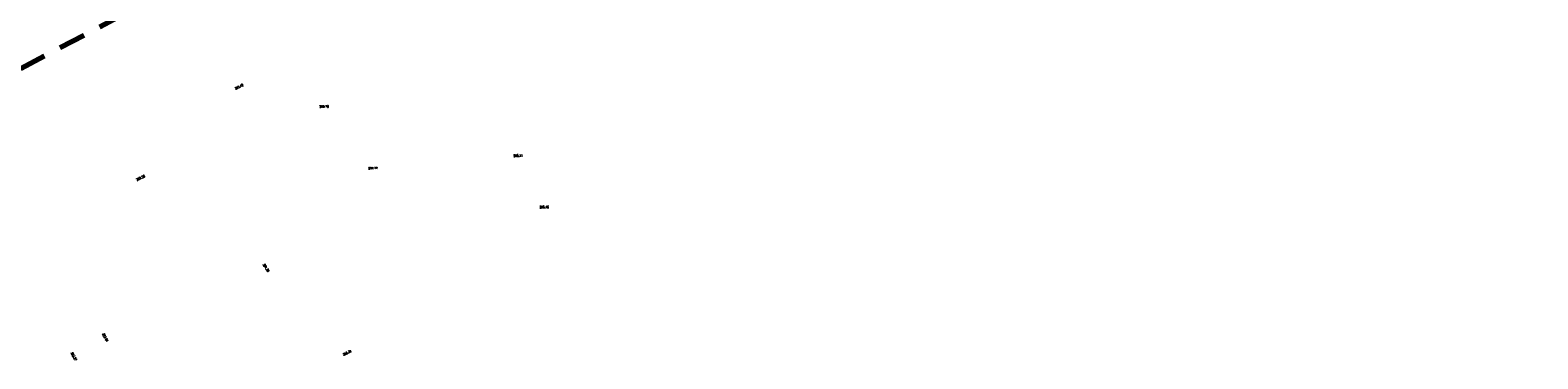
# Model space of a CAD drawing. Header units: metres. Extents: x 7437490 to 7438487, y 5556669 to 5557081.
# Tile 2 of 6: x 7437610 to 7437739, y 5556693 to 5556721. Entities that reach past the tile are written whole.
import ezdxf

# ---------------------------------------------------------------- set-up
doc = ezdxf.new("R2010")
doc.units = ezdxf.units.M
doc.header["$MEASUREMENT"] = 0
doc.linetypes.add('DGN Style 2', pattern=[3.8275476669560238, 2.296528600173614, -1.53101906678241])
doc.layers.add('!_break', color=5, linetype='DGN Style 2', lineweight=70)
doc.layers.add('!_Pikiety', color=250, linetype='Continuous', lineweight=0)
doc.styles.get("Standard").update_dxf_attribs({"font": 'txt.shx', "width": 0.75})

msp = doc.modelspace()

# ---------------------------------------------------------------- linework, layer by layer
at = {"layer": '!_break'}
msp.add_polyline3d([(7437739.11, 5556786.730000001, 299.52), (7437729.19, 5556780.78, 299.09), (7437724.94, 5556778.33, 298.9100000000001), (7437717.21, 5556773.86, 298.56), (7437705.98, 5556767.65, 298.01), (7437695.470000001, 5556762.010000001, 297.4700000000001), (7437684.600000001, 5556756.060000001, 296.87), (7437671.930000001, 5556749.25, 296.14), (7437661.11, 5556743.61, 295.55), (7437650.03, 5556738.190000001, 294.9700000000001), (7437639.91, 5556733.3, 294.51), (7437629.430000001, 5556728.260000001, 294.05), (7437625.25, 5556726.13, 293.9), (7437618.12, 5556722.83, 293.55), (7437606.180000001, 5556716.53, 293.05)], dxfattribs=at)

# ---------------------------------------------------------------- texts
at = {"layer": '!_Pikiety', "color": 1, "linetype": 'Continuous', "lineweight": 40, "attachment_point": 7, "line_spacing_factor": 0.72}
for s, insert, char_height, rotation in [('\\Fsimplex;\\H1x;\\W0.8;393.42', (7437627.71, 5556716.390000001), 0.1875, 27.626999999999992), ('\\Fsimplex;\\H1x;\\W0.8;293.26', (7437619.29, 5556708.61), 0.1875, 27.05600000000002), ('\\Fsimplex;\\H1x;\\W0.8;394.38', (7437630.039999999, 5556701.470000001), 0.1875000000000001, 303.30400000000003), ('\\Fsimplex;\\H1x;\\W0.8;293.24', (7437616.310000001, 5556695.520000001), 0.1875, 298.668), ('\\Fsimplex;\\H1x;\\W0.8;293.27', (7437613.620000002, 5556693.91), 0.1875000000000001, 297.835), ('\\Fsimplex;\\H1x;\\W0.8;395.31', (7437636.956717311, 5556693.661625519), 0.1874999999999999, 26.613000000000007)]:
    msp.add_mtext(s, dxfattribs=dict(at, insert=insert, char_height=char_height, rotation=rotation))
at = {"layer": '!_Pikiety', "color": 1, "linetype": 'Continuous', "lineweight": 40, "char_height": 0.1875, "attachment_point": 7, "line_spacing_factor": 0.72}
for s, insert in [('\\Fsimplex;\\H1x;\\W0.8;293.70', (7437634.9, 5556714.88)), ('\\Fsimplex;\\H1x;\\W0.8;295.11', (7437651.5, 5556710.67)), ('\\Fsimplex;\\H1x;\\W0.8;294.77', (7437639.08, 5556709.600000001)), ('\\Fsimplex;\\H1x;\\W0.8;295.46', (7437653.73, 5556706.28))]:
    msp.add_mtext(s, dxfattribs=dict(at, insert=insert))

doc.saveas('drawing.dxf')
